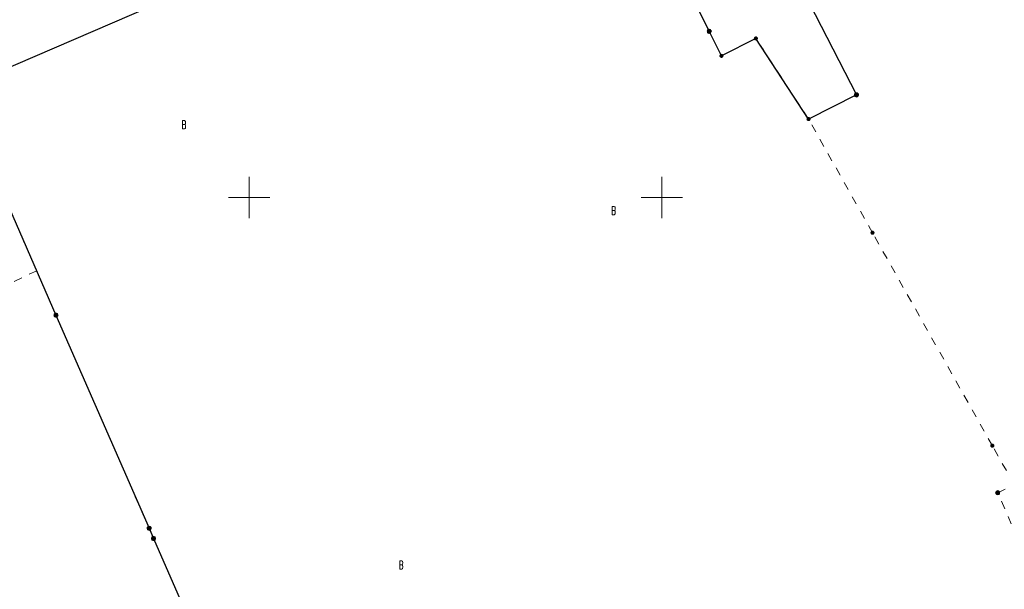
# Model space of a CAD drawing. Header units: millimetres. Extents: x 5507581 to 5508583, y 5765457 to 5766184.
# Tile 14 of 59: x 5507872 to 5507992, y 5765553 to 5765622. Entities that reach past the tile are written whole.
import ezdxf
from ezdxf.enums import TextEntityAlignment as Align

# ---------------------------------------------------------------- set-up
doc = ezdxf.new("R2010")
doc.units = ezdxf.units.MM
doc.linetypes.add('PRZER1-1', pattern=[2, 1, -1])
doc.layers.get('0').update_dxf_attribs({"lineweight": 18})
for name, color, linetype, lineweight in [('EGDE', 122, 'Continuous', 18), ('EGPG', 7, 'Continuous', 18), ('Ramka sekcyjna', 7, 'Continuous', 18)]:
    doc.layers.add(name, color=color, linetype=linetype, lineweight=lineweight)
doc.layers.add('EGUG', color=7, linetype='Continuous', lineweight=18, true_color=0x008000)
doc.layers.add('EGUG_O', color=7, linetype='Continuous', lineweight=18, true_color=0x008000)
doc.styles.add('opisy', font='romans.shx', dxfattribs={"width": 0.6})

# ---------------------------------------------------------------- blocks, each defined once
blk = doc.blocks.new('D_GEPPGD1_1')
at = {"true_color": 0xffffff}
blk.add_hatch(color=7, dxfattribs=at).paths.add_polyline_path([(0, -0.25), (0.077254, -0.237764), (0.146946, -0.202254), (0.202254, -0.146946), (0.237764, -0.077254), (0.25, 0), (0.237764, 0.077254), (0.202254, 0.146946), (0.146946, 0.202254), (0.077254, 0.237764), (0, 0.25), (-0.077254, 0.237764), (-0.146946, 0.202254), (-0.202254, 0.146946), (-0.237764, 0.077254), (-0.25, 0), (-0.237764, -0.077254), (-0.202254, -0.146946), (-0.146946, -0.202254), (-0.077254, -0.237764)])
at = {"color": 0}
blk.add_lwpolyline([(0, 0.25), (0.077254, 0.237764), (0.146946, 0.202254), (0.202254, 0.146946), (0.237764, 0.077254), (0.25, 0), (0.237764, -0.077254), (0.202254, -0.146946), (0.146946, -0.202254), (0.077254, -0.237764), (0, -0.25), (-0.077254, -0.237764), (-0.146946, -0.202254), (-0.202254, -0.146946), (-0.237764, -0.077254), (-0.25, 0), (-0.237764, 0.077254), (-0.202254, 0.146946), (-0.146946, 0.202254), (-0.077254, 0.237764)], close=True, dxfattribs=at)
blk = doc.blocks.new('D_GEPPGD1_2')
at = {"true_color": 0xffffff}
blk.add_hatch(color=7, dxfattribs=at).paths.add_polyline_path([(0, -0.25), (0.077254, -0.237764), (0.146946, -0.202254), (0.202254, -0.146946), (0.237764, -0.077254), (0.25, 0), (0.237764, 0.077254), (0.202254, 0.146946), (0.146946, 0.202254), (0.077254, 0.237764), (0, 0.25), (-0.077254, 0.237764), (-0.146946, 0.202254), (-0.202254, 0.146946), (-0.237764, 0.077254), (-0.25, 0), (-0.237764, -0.077254), (-0.202254, -0.146946), (-0.146946, -0.202254), (-0.077254, -0.237764)])
blk.add_hatch(color=0).paths.add_polyline_path([(0, -0.045), (0.013906, -0.042798), (0.02645, -0.036406), (0.036406, -0.02645), (0.042798, -0.013906), (0.045, 0), (0.042798, 0.013906), (0.036406, 0.02645), (0.02645, 0.036406), (0.013906, 0.042798), (0, 0.045), (-0.013906, 0.042798), (-0.02645, 0.036406), (-0.036406, 0.02645), (-0.042798, 0.013906), (-0.045, 0), (-0.042798, -0.013906), (-0.036406, -0.02645), (-0.02645, -0.036406), (-0.013906, -0.042798)])

msp = doc.modelspace()

# ---------------------------------------------------------------- linework, layer by layer
at = {"layer": 'EGDE', "linetype": 'Continuous', "lineweight": 30}
for points in [[(5507926.44, 5765690.25), (5507932.31, 5765692.73), (5507947.11, 5765663.91), (5507973.58, 5765612.41), (5507967.78, 5765609.49), (5507961.4, 5765619.25), (5507957.23, 5765617.14), (5507955.76, 5765620.11), (5507944.18, 5765643.56), (5507945.76, 5765644.22), (5507946.11, 5765648.17), (5507946.16, 5765648.72), (5507932.66, 5765677.17)], [(5507864.66, 5765613.05), (5507946.11, 5765648.17), (5507946.16, 5765648.72), (5507932.66, 5765677.17), (5507910.15, 5765667.5), (5507904.38, 5765680.91), (5507857.75, 5765661.19), (5507864.64, 5765644.7), (5507852.95, 5765639.81), (5507856.96, 5765630.65), (5507870.21, 5765637.67), (5507871.61, 5765635.03), (5507858.16, 5765627.89)]]:
    msp.add_lwpolyline(points, close=True, dxfattribs=at)
msp.add_lwpolyline([(5507864.66, 5765613.05), (5507876.6, 5765585.76), (5507887.88, 5765559.95), (5507888.42, 5765558.72), (5507899.93, 5765532.41)], dxfattribs=at)
at = {"layer": 'EGUG', "color": 96, "linetype": 'PRZER1-1', "lineweight": 18, "true_color": 0x008000}
for points in [[(5507926.44, 5765690.25), (5507932.31, 5765692.73), (5507947.11, 5765663.91), (5507973.58, 5765612.41), (5507967.78, 5765609.49), (5507961.4, 5765619.25), (5507957.23, 5765617.14), (5507955.76, 5765620.11), (5507944.18, 5765643.56), (5507945.76, 5765644.22), (5507946.11, 5765648.17), (5507946.16, 5765648.72), (5507932.66, 5765677.17)], [(5507845.8, 5765656.13), (5507852.95, 5765639.81), (5507856.96, 5765630.65), (5507858.16, 5765627.89), (5507864.66, 5765613.05), (5507874.26, 5765591.12), (5507849.34, 5765579.39), (5507839.52, 5765597.67), (5507854.43, 5765605.3), (5507831.43, 5765650.19)]]:
    msp.add_lwpolyline(points, close=True, dxfattribs=at)
for points in [[(5507991.75, 5765566.94), (5507990.05, 5765569.95), (5507975.53, 5765595.73), (5507967.78, 5765609.49), (5507961.4, 5765619.25), (5507957.23, 5765617.14), (5507955.76, 5765620.11), (5507944.18, 5765643.56), (5507945.76, 5765644.22), (5507946.11, 5765648.17), (5507946.16, 5765648.72), (5507932.66, 5765677.17), (5507910.15, 5765667.5), (5507904.38, 5765680.91), (5507857.75, 5765661.19)], [(5507864.66, 5765613.05), (5507874.26, 5765591.12), (5507876.6, 5765585.76), (5507887.88, 5765559.95), (5507888.42, 5765558.72), (5507899.93, 5765532.41)], [(5507992.35, 5765560.48), (5507990.7, 5765564.26), (5507992.6, 5765565.13)]]:
    msp.add_lwpolyline(points, dxfattribs=at)
at = {"layer": 'Ramka sekcyjna', "color": 7, "linetype": 'Continuous', "lineweight": 18, "flags": 128}
for points in [[(5507900, 5765597.5), (5507900, 5765602.5)], [(5507950, 5765597.5), (5507950, 5765602.5)], [(5507902.5, 5765600), (5507897.5, 5765600)], [(5507952.5, 5765600), (5507947.5, 5765600)]]:
    msp.add_lwpolyline(points, dxfattribs=at)

# ---------------------------------------------------------------- block references
at = {"layer": 'EGPG', "color": 7, "linetype": 'Continuous', "lineweight": 18}
for name, p in [('D_GEPPGD1_1', (5507955.76, 5765620.11)), ('D_GEPPGD1_2', (5507961.4, 5765619.25)), ('D_GEPPGD1_2', (5507957.23, 5765617.14)), ('D_GEPPGD1_1', (5507973.58, 5765612.41)), ('D_GEPPGD1_2', (5507967.78, 5765609.49)), ('D_GEPPGD1_2', (5507975.53, 5765595.73)), ('D_GEPPGD1_1', (5507876.6, 5765585.76)), ('D_GEPPGD1_2', (5507990.05, 5765569.95)), ('D_GEPPGD1_1', (5507990.7, 5765564.26)), ('D_GEPPGD1_1', (5507887.88, 5765559.95)), ('D_GEPPGD1_1', (5507888.42, 5765558.72))]:
    msp.add_blockref(name, p, dxfattribs=at)

# ---------------------------------------------------------------- texts
at = {"layer": 'EGUG_O', "color": 96, "linetype": 'Continuous', "lineweight": 20, "ltscale": 0.2, "true_color": 0x008000, "style": 'opisy', "width": 0.6}
for p in [(5507892.11, 5765608.3), (5507944.17, 5765597.91), (5507918.43, 5765555.01)]:
    msp.add_text('B', height=1, dxfattribs=at).set_placement(p, align=Align.CENTER)

doc.saveas('drawing.dxf')
